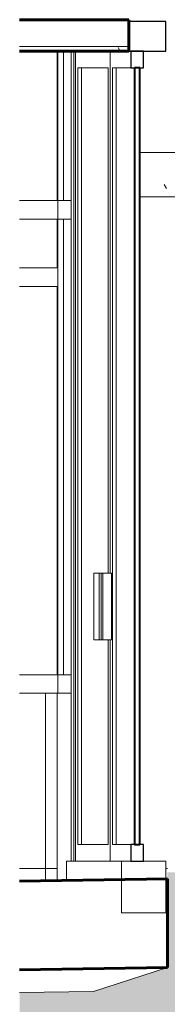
# Model space of a CAD drawing. Header units: inches. Extents: x -723 to 1689, y -292 to 603.
# Tile 2 of 40: x -595 to -575, y -18 to 115. Entities that reach past the tile are written whole.
import ezdxf

# ---------------------------------------------------------------- set-up
doc = ezdxf.new("R2010")
doc.units = ezdxf.units.IN
doc.header["$MEASUREMENT"] = 0
for name, color, linetype, lineweight in [('A-CLNG', 13, 'Continuous', 18), ('A-CLNG-PATT', 13, 'Continuous', 60), ('A-DOOR', 31, 'Continuous', 18), ('A-DOOR-FRAM', 31, 'Continuous', 9), ('A-DOOR-GLAZ', 31, 'Continuous', 40), ('A-FLOR', 192, 'Continuous', 18), ('A-FLOR-PATT', 8, 'Continuous', 70), ('A-GLAZ-CURT', 52, 'Continuous', 9), ('A-GLAZ-CWMG', 51, 'Continuous', 9), ('A-WALL', 113, 'Continuous', 18), ('A-WALL-PATT', 111, 'Continuous', 60)]:
    doc.layers.add(name, color=color, linetype=linetype, lineweight=lineweight)
pattern_1 = [(0, (70.296, 444.113), (15.36, 3.84), [0.6336, -10.886, 0.6336, -10.886, -61.44]), (0, (70.296, 444.113), (15.36, 3.84), [-23.04, 0.6336, -22.406, 0.6336, -10.886, -26.88]), (0, (70.296, 444.113), (15.36, 3.84), [-57.6, 0.6336, -7.046, 0.6336, -18.566]), (120, (76.056, 446.033), (-11.005538, 11.38215), [0.6336, -10.886, 0.6336, -10.886, -61.44]), (120, (76.056, 446.033), (-11.005538, 11.38215), [-23.04, 0.6336, -22.406, 0.6336, -10.886, -26.88]), (120, (76.056, 446.033), (-11.005538, 11.38215), [-57.6, 0.6336, -7.046, 0.6336, -18.566]), (240, (77.976, 453.713), (-4.354462, -15.22215), [0.6336, -10.886, 0.6336, -10.886, -61.44]), (240, (77.976, 453.713), (-4.354462, -15.22215), [-23.04, 0.6336, -22.406, 0.6336, -10.886, -26.88]), (240, (77.976, 453.713), (-4.354462, -15.22215), [-57.6, 0.6336, -7.046, 0.6336, -18.566])]

# ---------------------------------------------------------------- blocks, each defined once
blk = doc.blocks.new('Quad Corner Mullion - 5_ x 5_ Quad Corner-2057150-Retail 109 - Raceway Coordination')
at = {"layer": 'A-GLAZ-CWMG', "color": 213}
blk.add_line((-304.18, 89.25), (-304.18, 110.75), dxfattribs=at)
blk = doc.blocks.new('System Panel - Glazed-1550891-Retail 109 - Raceway Coordination')
at = {"layer": 'A-GLAZ-CURT', "color": 213}
blk.add_line((-303.43, 88), (-303.43, 26.25), dxfattribs=at)
blk = doc.blocks.new('Rectangular Mullion - 2_5_ x 5_ rectangular-1540993-Retail 109 - Raceway Coordination')
at = {"layer": 'A-GLAZ-CWMG', "color": 213}
for p, q in [((-304.18, 23.75), (-304.18, 26.25)), ((-302.35, 26.25), (-304.18, 26.25)), ((-302.35, 26.25), (-302.35, 23.75))]:
    blk.add_line(p, q, dxfattribs=at)
blk = doc.blocks.new('System Panel - Glazed-1550756-Retail 109 - Raceway Coordination')
at = {"layer": 'A-GLAZ-CURT', "color": 213}
blk.add_line((-304.28, 26.25), (-304.28, 78.87), dxfattribs=at)
blk = doc.blocks.new('Rectangular Mullion - 2_5_ x 5_ rectangular-1540707-Retail 109 - Raceway Coordination')
at = {"layer": 'A-GLAZ-CWMG', "color": 213}
for q in [(-309.37, 26.25), (-304.18, 23.75)]:
    blk.add_line((-304.18, 26.25), q, dxfattribs=at)
blk = doc.blocks.new('System Panel - Threshold-2057123-Retail 109 - Raceway Coordination')
at = {"layer": 'A-GLAZ-CURT', "color": 213}
for p, q in [((-295.56, 1), (-303.02, 1)), ((-303.02, 1), (-303.02, -1.61))]:
    blk.add_line(p, q, dxfattribs=at)
at = {"layer": 'A-GLAZ-CURT', "color": 9, "lineweight": 18}
for p, q in [((-295.56, 1), (-295.56, -6)), ((-289.5, 1), (-295.56, 1)), ((-289.5, -6), (-289.5, 1)), ((-295.56, -6), (-289.5, -6))]:
    blk.add_line(p, q, dxfattribs=at)
blk = doc.blocks.new('Rectangular Mullion - 2_5_ x 5_ rectangular-1550888-Retail 109 - Raceway Coordination')
at = {"layer": 'A-GLAZ-CWMG', "color": 213}
for p, q in [((-302.35, 89.25), (-302.35, 25)), ((-302.02, 25), (-302.02, 89.25))]:
    blk.add_line(p, q, dxfattribs=at)
blk = doc.blocks.new('Rectangular Mullion - 4_ x 5_ rectangular _Off Center_-1542319-Retail 109 - Raceway Coordination')
at = {"layer": 'A-GLAZ-CWMG', "color": 254, "lineweight": 30}
for p, q in [((-294.55, 114.75), (-294.55, 110.75)), ((-289.5, 114.75), (-294.55, 114.75)), ((-289.5, 110.75), (-289.5, 114.75)), ((-294.55, 110.75), (-289.5, 110.75))]:
    blk.add_line(p, q, dxfattribs=at)
blk = doc.blocks.new('System Panel - Solid-2057151-Retail 109 - Raceway Coordination')
at = {"layer": 'A-GLAZ-CURT', "color": 213}
blk.add_line((-303.43, 110.75), (-303.43, 90.5), dxfattribs=at)
blk = doc.blocks.new('Quad Corner Mullion - 5_ x 5_ Quad Corner-1550894-Retail 109 - Raceway Coordination')
at = {"layer": 'A-GLAZ-CWMG', "color": 213}
blk.add_line((-304.18, 23.75), (-304.18, 89.25), dxfattribs=at)
blk = doc.blocks.new('Rectangular Mullion - 2_5_ x 5_ rectangular-2057148-Retail 109 - Raceway Coordination')
at = {"layer": 'A-GLAZ-CWMG', "color": 213}
for p, q in [((-302.35, 110.75), (-302.35, 89.25)), ((-302.02, 89.25), (-302.02, 110.75))]:
    blk.add_line(p, q, dxfattribs=at)
blk = doc.blocks.new('Rectangular Mullion - 2_5_ x 5_ rectangular-V2-Retail 109 - Raceway Coordination')
at = {"layer": 'A-GLAZ-CWMG', "color": 213}
for p, q in [((-304.18, 88), (-304.18, 90.5)), ((-302.35, 90.5), (-304.18, 90.5)), ((-302.35, 90.5), (-302.35, 88)), ((-304.18, 88), (-302.35, 88))]:
    blk.add_line(p, q, dxfattribs=at)
blk = doc.blocks.new('System Panel - Glazed-1545249-Retail 109 - Raceway Coordination')
at = {"layer": 'A-GLAZ-CURT', "color": 213}
blk.add_line((-304.28, 81.37), (-304.28, 88), dxfattribs=at)
blk = doc.blocks.new('Rectangular Mullion - 2_5_ x 5_ rectangular-V3-Retail 109 - Raceway Coordination')
at = {"layer": 'A-GLAZ-CWMG', "color": 213}
for p, q in [((-304.18, 81.37), (-309.37, 81.37)), ((-304.18, 81.37), (-304.18, 78.87)), ((-309.37, 78.87), (-304.18, 78.87))]:
    blk.add_line(p, q, dxfattribs=at)
blk = doc.blocks.new('Door-Curtain-Wall-Double-Storefront - Door-Curtain-Wall-Double-Storefront-2057153-Retail 109 - Raceway Coordination')
at = {"layer": 'A-DOOR', "lineweight": 9}
for p, q in [((-299.3, 40), (-299.07, 40)), ((-299.3, 40), (-299.3, 31)), ((-298.55, 40), (-299.07, 40)), ((-298.56, 40), (-298.56, 31)), ((-298.55, 40), (-298.56, 40)), ((-298.55, 40), (-298.32, 40)), ((-298.32, 40), (-298.07, 40)), ((-298.32, 40), (-298.32, 31)), ((-298.08, 40), (-297.87, 40)), ((-298.07, 40), (-298.07, 31)), ((-297.87, 40), (-296.88, 40)), ((-296.88, 40), (-296.88, 31)), ((-299.07, 31), (-299.3, 31)), ((-299.07, 31), (-298.55, 31)), ((-298.56, 31), (-298.55, 31)), ((-298.32, 31), (-298.55, 31)), ((-298.07, 31), (-298.32, 31)), ((-297.87, 31), (-298.08, 31)), ((-296.88, 31), (-297.87, 31))]:
    blk.add_line(p, q, dxfattribs=at)
at = {"layer": 'A-DOOR-FRAM', "color": 213}
for p, q in [((-301.78, 110.75), (-301.78, 1)), ((-297.08, 40), (-297.08, 110.75)), ((-297.07, 110.75), (-297.07, 40)), ((-301.48, 108.5), (-297.37, 108.5)), ((-301.48, 3.25), (-301.48, 108.5)), ((-297.37, 108.5), (-297.37, 40)), ((-296.78, 3.25), (-296.78, 108.5)), ((-296.78, 108.5), (-294.29, 108.5)), ((-297.37, 31), (-297.37, 3.25)), ((-297.08, 1), (-297.08, 31)), ((-297.07, 31), (-297.07, 1)), ((-297.37, 3.25), (-301.48, 3.25)), ((-294.29, 3.25), (-296.78, 3.25))]:
    blk.add_line(p, q, dxfattribs=at)
at = {"layer": 'A-DOOR-FRAM', "color": 254, "lineweight": 30}
for p, q in [((-292.53, 110.75), (-294.29, 110.75)), ((-294.29, 110.75), (-294.29, 108.5)), ((-292.53, 108.5), (-292.53, 110.75)), ((-294.29, 108.5), (-292.53, 108.5)), ((-292.53, 3.25), (-294.29, 3.25)), ((-294.29, 3.25), (-294.29, 1)), ((-292.53, 1), (-292.53, 3.25)), ((-294.29, 1), (-292.53, 1))]:
    blk.add_line(p, q, dxfattribs=at)
at = {"layer": 'A-DOOR-GLAZ', "color": 213, "lineweight": 9}
for p, q in [((-300.99, 108.5), (-300.99, 3.25)), ((-296.28, 108.5), (-296.28, 3.25))]:
    blk.add_line(p, q, dxfattribs=at)
at = {"layer": 'A-DOOR-GLAZ', "color": 43}
for p, q in [((-293.03, 108.5), (-293.79, 108.5)), ((-293.79, 108.5), (-293.79, 3.25)), ((-293.03, 3.25), (-293.03, 108.5)), ((-293.79, 3.25), (-293.03, 3.25))]:
    blk.add_line(p, q, dxfattribs=at)
blk = doc.blocks.new('Rectangular Mullion - 2_5_ x 5_ rectangular-2057149-Retail 109 - Raceway Coordination')
at = {"layer": 'A-GLAZ-CWMG', "color": 213}
for p, q in [((-302.35, 25), (-302.35, 1)), ((-302.02, 1), (-302.02, 25))]:
    blk.add_line(p, q, dxfattribs=at)
blk = doc.blocks.new('System Panel - Solid-1551087-Retail 109 - Raceway Coordination')
at = {"layer": 'A-GLAZ-CURT', "color": 213}
blk.add_line((-304.28, 90.5), (-304.28, 110.75), dxfattribs=at)
blk = doc.blocks.new('ST-VDC-01_ARCH_REF_v001_rvt_rvt-2-Retail 109 - Raceway Coordination')
at = {"layer": 'A-CLNG-PATT', "lineweight": 9}
h = blk.add_hatch(dxfattribs=at)
h.set_pattern_fill('FP_3', color=256, style=0, pattern_type=2)
h.set_pattern_definition(pattern_1)
h.paths.add_polyline_path([(-294.55, 110.75), (-294.55, 111.37), (-309.37, 111.37), (-309.37, 110.75)])
at = {"layer": 'A-FLOR-PATT', "lineweight": 9}
h = blk.add_hatch(dxfattribs=at)
h.set_pattern_fill('FP_2', color=256, style=0, pattern_type=2)
h.set_pattern_definition([(50, (70.296, 444.113), (13.77135, -1.20496), [1.44, -15.84]), (355, (70.296, 444.113), (-2.66442, 14.44218), [1.152, -12.672]), (100.451, (71.443, 444.012), (11.10708, 13.23737), [1.224, -13.462]), (46.184, (70.296, 447.953), (20.4913, -3.17785), [2.16, -23.76]), (96.636, (72.003, 447.688), (17.9459, 18.70315), [1.836, -20.193]), (351.184, (70.296, 447.953), (17.9454, 18.7026), [1.728, -19.008]), (21, (72.216, 446.993), (11.46052, -7.73037), [1.44, -15.84]), (326, (72.216, 446.993), (4.67135, 13.92315), [1.152, -12.672]), (71.451, (73.171, 446.348), (16.13207, 6.19284), [1.224, -13.462]), (37.5, (70.296, 444.113), (0.233123, 6.39175), [0.6336, -11.885, 0.6336, -12.23, -12.72]), (37.5, (70.296, 444.113), (0.233123, 6.39175), [-25.382, 0.6336, -12.086]), (7.5, (70.296, 444.113), (5.05073, 7.57304), [0.6336, -6.701, 0.6336, -11.597, -4.848]), (7.5, (70.296, 444.113), (5.05073, 7.57304), [-19.565, 0.6336, -4.214]), (327.5, (66.014, 444.113), (10.24958, -0.43289), [0.6336, -4.166, 0.6336, -14.342, -19.872]), (327.5, (66.014, 444.113), (10.24958, -0.43289), [-19.776, 0.6336, -19.238]), (317.5, (64.094, 444.113), (11.19739, 1.92214), [0.6336, -5.606, 0.6336, -9.312, -14.112]), (317.5, (64.094, 444.113), (11.19739, 1.92214), [-16.186, 0.6336, -13.478])])
h.paths.add_polyline_path([(445.75, -6), (445.75, -0.5), (17.73, -0.5), (17.73, -4.32), (17.61, -6), (342.99, -6)])
h.paths.add_polyline_path([(-289.31, -6), (15.35, -6), (15.54, -4.32), (15.54, -4.32), (15.54, -0.5), (-289.31, -0.5)])
at = {"layer": 'A-WALL-PATT', "lineweight": 9}
h = blk.add_hatch(dxfattribs=at)
h.set_pattern_fill('FP_3', color=256, style=0, pattern_type=2)
h.set_pattern_definition(pattern_1)
h.paths.add_polyline_path([(11.91, 91), (11.91, 97), (-293.03, 97), (-293.03, 91), (10.97, 91)])
h.paths.add_polyline_path([(33.25, 91), (33.25, 97), (22.11, 97), (22.11, 91), (22.83, 91)])
h.paths.add_polyline_path([(15.91, 91), (15.91, 97), (14.11, 97), (14.11, 91)])
h.paths.add_polyline_path([(18.11, 91), (19.91, 91), (19.91, 97), (18.11, 97), (18.11, 96.25)])
h = blk.add_hatch(dxfattribs=at)
h.set_pattern_fill('FP_5', color=256, style=0, pattern_type=2)
h.set_pattern_definition([(0, (-329.206, 0), (0, 60), []), (90, (-329.206, 0), (-49.57, 3e-15), [])])
h.paths.add_polyline_path([(-309.37, -1.71), (-305.85, -1.66), (-305.85, 23.75), (-309.37, 23.75), (-309.37, -1.4)])
h = blk.add_hatch(dxfattribs=at)
h.set_pattern_fill('FP_6', color=256, style=0, pattern_type=2)
h.set_pattern_definition([(0, (-306.425, 0), (0, 60), []), (90, (-306.425, 0), (-6.526, 4e-16), [])])
h.paths.add_polyline_path([(-305.85, -1.66), (-304.27, -1.63), (-304.27, 23.75), (-305.85, 23.75), (-305.85, -1.4)])
h = blk.add_hatch(dxfattribs=at)
h.set_pattern_fill('FP_3', color=256, style=0, pattern_type=2)
h.set_pattern_definition(pattern_1)
h.paths.add_polyline_path([(-309.32, -203), (33.25, -203), (33.25, -6), (17.59, -6), (17.51, -6.62), (17.33, -7.29), (16.81, -8.86), (16.01, -10.39), (15.76, -10.82), (14.81, -12.01), (14.31, -12.59), (13.19, -13.53), (12.54, -14.04), (11.52, -14.62), (10.41, -15.16), (8.83, -15.65), (8.32, -15.79), (7.6, -15.89), (6.04, -16.02), (-274.57, -16.02), (-276.76, -16.28), (-278.76, -16.99), (-280.31, -17.97), (-280.68, -18.28), (-281.81, -19.4), (-282.21, -19.92), (-283.15, -21.44), (-283.84, -23.48), (-284.07, -25.52), (-284.07, -131), (-278.78, -131), (-278.78, -125.6), (-278.61, -123.71), (-278.55, -123.3), (-278.36, -122.58), (-277.89, -121.12), (-277.06, -119.53), (-276.74, -119.01), (-275.86, -117.91), (-275.36, -117.33), (-274.4, -116.5), (-273.58, -115.87), (-272.57, -115.3), (-271.46, -114.76), (-269.88, -114.26), (-269.37, -114.13), (-268.32, -114), (-267.08, -113.9), (-250.76, -113.9), (-248.87, -114.07), (-248.46, -114.13), (-247.79, -114.31), (-246.29, -114.79), (-244.69, -115.62), (-244.26, -115.87), (-243.08, -116.82), (-242.42, -117.41), (-241.55, -118.44), (-241.04, -119.1), (-240.47, -120.12), (-239.92, -121.23), (-239.43, -122.8), (-239.29, -123.32), (-239.17, -124.3), (-239.07, -125.6), (-239.07, -175.9), (-237.61, -175.9), (-237.67, -129.6), (-237.67, -129.6), (-237.67, -125.6), (-237.5, -123.71), (-237.44, -123.3), (-237.25, -122.58), (-236.78, -121.12), (-235.95, -119.53), (-235.7, -119.1), (-234.75, -117.91), (-234.25, -117.33), (-233.13, -116.38), (-232.47, -115.87), (-231.46, -115.3), (-230.35, -114.76), (-228.77, -114.26), (-228.26, -114.13), (-227.21, -114), (-225.97, -113.9), (-210.5, -113.9), (-208.62, -114.07), (-208.2, -114.13), (-207.53, -114.31), (-206.02, -114.79), (-204.43, -115.62), (-204, -115.87), (-202.81, -116.82), (-202.16, -117.41), (-201.29, -118.44), (-200.76, -119.13), (-200.2, -120.12), (-199.66, -121.23), (-199.16, -122.8), (-199.03, -123.32), (-198.91, -124.3), (-198.8, -125.6), (-198.8, -131), (-197.48, -131), (-197.48, -125.6), (-197.31, -123.71), (-197.25, -123.3), (-197.06, -122.58), (-196.59, -121.12), (-195.76, -119.53), (-195.51, -119.1), (-194.56, -117.91), (-194.06, -117.33), (-192.94, -116.38), (-192.28, -115.87), (-191.26, -115.3), (-190.16, -114.76), (-188.58, -114.26), (-188.07, -114.13), (-187.35, -114.02), (-185.78, -113.9), (-166.98, -113.9), (-165.1, -114.07), (-164.68, -114.13), (-164.01, -114.31), (-162.51, -114.79), (-160.91, -115.62), (-160.48, -115.87), (-159.29, -116.82), (-158.64, -117.41), (-157.77, -118.44), (-157.26, -119.1), (-156.68, -120.12), (-156.14, -121.23), (-155.64, -122.8), (-155.51, -123.32), (-155.39, -124.3), (-155.28, -125.6), (-155.28, -131), (-148, -131), (-148, -157), (-168, -157), (-168, -131), (-157.48, -131), (-157.48, -125.6), (-157.75, -123.41), (-158.46, -121.42), (-159.44, -119.86), (-159.74, -119.49), (-160.87, -118.36), (-161.39, -117.96), (-162.91, -117.02), (-164.94, -116.33), (-166.99, -116.1), (-185.78, -116.1), (-187.97, -116.36), (-189.97, -117.08), (-191.52, -118.06), (-191.9, -118.36), (-193.02, -119.49), (-193.42, -120), (-194.36, -121.53), (-195.05, -123.56), (-195.28, -125.6), (-195.28, -131), (-193.5, -131), (-193.5, -133), (-192, -133), (-192, -143), (-193.5, -143), (-193.5, -148.5), (-202.5, -148.5), (-202.5, -131), (-201, -131), (-201, -125.6), (-201.27, -123.41), (-201.98, -121.42), (-202.96, -119.86), (-203.26, -119.49), (-204.39, -118.36), (-204.91, -117.96), (-206.43, -117.02), (-208.46, -116.33), (-210.5, -116.1), (-225.97, -116.1), (-228.16, -116.36), (-230.16, -117.08), (-231.71, -118.06), (-232.09, -118.36), (-233.21, -119.49), (-233.61, -120), (-234.55, -121.53), (-235.24, -123.56), (-235.47, -125.6), (-235.47, -131.19), (-235.4, -175.9), (-226.5, -175.9), (-226.5, -202.9), (-227.5, -202.9), (-227.5, -199.9), (-245.5, -199.9), (-245.5, -202.9), (-246.5, -202.9), (-246.5, -175.9), (-241.26, -175.9), (-241.26, -125.6), (-241.53, -123.41), (-242.24, -121.42), (-243.22, -119.86), (-243.52, -119.49), (-244.65, -118.36), (-245.17, -117.96), (-246.69, -117.02), (-248.72, -116.33), (-250.76, -116.1), (-267.08, -116.1), (-269.27, -116.36), (-271.27, -117.08), (-272.83, -118.06), (-273.2, -118.36), (-274.32, -119.49), (-274.72, -120), (-275.66, -121.53), (-276.36, -123.56), (-276.59, -125.6), (-276.59, -131), (-270.5, -131), (-270.5, -151), (-290.5, -151), (-290.5, -131), (-286.27, -131), (-286.27, -25.52), (-286.1, -23.63), (-286.04, -23.22), (-285.86, -22.54), (-285.32, -20.92), (-284.55, -19.44), (-284.3, -19.02), (-283.35, -17.83), (-282.84, -17.24), (-281.73, -16.3), (-281, -15.75), (-280.05, -15.22), (-278.95, -14.68), (-277.37, -14.18), (-276.73, -14.03), (-276.14, -13.94), (-274.57, -13.82), (6.04, -13.82), (8.23, -13.55), (10.22, -12.84), (11.78, -11.86), (12.15, -11.56), (13.28, -10.43), (13.67, -9.91), (14.61, -8.39), (15.31, -6.36), (15.35, -6), (-289.31, -6), (-289.31, -13.41), (-299.36, -16.66), (-309.37, -16.77), (-309.37, -20), (-309.32, -20), (-309.32, -158.76)])
at = {"layer": 'A-CLNG', "color": 133, "lineweight": 60}
for p, q in [((-294.55, 115), (-309.37, 115)), ((-294.55, 110.75), (-294.55, 115)), ((-309.37, 110.75), (-294.55, 110.75))]:
    blk.add_line(p, q, dxfattribs=at)
at = {"layer": 'A-CLNG', "color": 9}
blk.add_line((-294.55, 111.37), (-309.37, 111.37), dxfattribs=at)
at = {"layer": 'A-FLOR', "color": 9}
for p, q in [((-289.5, 0), (-289.31, 0)), ((-299.36, -16.66), (-289.31, -13.41)), ((-309.37, -16.77), (-299.36, -16.66))]:
    blk.add_line(p, q, dxfattribs=at)
at = {"layer": 'A-FLOR', "color": 133, "lineweight": 60}
for p, q in [((-289.31, -1.4), (-309.37, -1.71)), ((-289.31, -13.41), (-289.31, -1.4)), ((-309.37, -13.72), (-289.31, -13.41))]:
    blk.add_line(p, q, dxfattribs=at)
at = {"layer": 'A-WALL', "color": 9}
for p, q in [((-293.03, 97), (45.25, 97)), ((45.25, 91), (-293.03, 91)), ((-305.85, 23.75), (-309.37, 23.75)), ((-304.27, 23.75), (-305.85, 23.75)), ((-305.85, 23.75), (-305.85, -1.66)), ((-304.27, -1.63), (-304.27, 23.75)), ((-302.35, 23.75), (-304.27, 23.75))]:
    blk.add_line(p, q, dxfattribs=at)
at = {"layer": 'A-DOOR', "color": 213, "lineweight": 9}
blk.add_blockref('Door-Curtain-Wall-Double-Storefront - Door-Curtain-Wall-Double-Storefront-2057153-Retail 109 - Raceway Coordination', (0, 0), dxfattribs=at)
at = {"layer": 'A-GLAZ-CURT', "color": 213, "lineweight": 9}
for name in ['System Panel - Solid-1551087-Retail 109 - Raceway Coordination', 'System Panel - Solid-2057151-Retail 109 - Raceway Coordination', 'System Panel - Glazed-1545249-Retail 109 - Raceway Coordination', 'System Panel - Glazed-1550891-Retail 109 - Raceway Coordination', 'System Panel - Glazed-1550756-Retail 109 - Raceway Coordination', 'System Panel - Threshold-2057123-Retail 109 - Raceway Coordination']:
    blk.add_blockref(name, (0, 0), dxfattribs=at)
at = {"layer": 'A-GLAZ-CWMG', "color": 213, "lineweight": 9}
for name, p in [('Rectangular Mullion - 4_ x 5_ rectangular _Off Center_-1542319-Retail 109 - Raceway Coordination', (0, 0)), ('Quad Corner Mullion - 5_ x 5_ Quad Corner-2057150-Retail 109 - Raceway Coordination', (0, 0)), ('Rectangular Mullion - 2_5_ x 5_ rectangular-2057148-Retail 109 - Raceway Coordination', (0, 0)), ('Rectangular Mullion - 2_5_ x 5_ rectangular-V3-Retail 109 - Raceway Coordination', (0, 9.12)), ('Rectangular Mullion - 2_5_ x 5_ rectangular-V2-Retail 109 - Raceway Coordination', (0, 0)), ('Quad Corner Mullion - 5_ x 5_ Quad Corner-1550894-Retail 109 - Raceway Coordination', (0, 0)), ('Rectangular Mullion - 2_5_ x 5_ rectangular-1550888-Retail 109 - Raceway Coordination', (0, 0)), ('Rectangular Mullion - 2_5_ x 5_ rectangular-V3-Retail 109 - Raceway Coordination', (0, 0)), ('Rectangular Mullion - 2_5_ x 5_ rectangular-1540707-Retail 109 - Raceway Coordination', (0, 0)), ('Rectangular Mullion - 2_5_ x 5_ rectangular-1540993-Retail 109 - Raceway Coordination', (0, 0)), ('Rectangular Mullion - 2_5_ x 5_ rectangular-2057149-Retail 109 - Raceway Coordination', (0, 0))]:
    blk.add_blockref(name, p, dxfattribs=at)

msp = doc.modelspace()

# ---------------------------------------------------------------- block references
at = {"lineweight": 9}
msp.add_blockref('ST-VDC-01_ARCH_REF_v001_rvt_rvt-2-Retail 109 - Raceway Coordination', (-285.957498, 0), dxfattribs=at)

doc.saveas('drawing.dxf')
